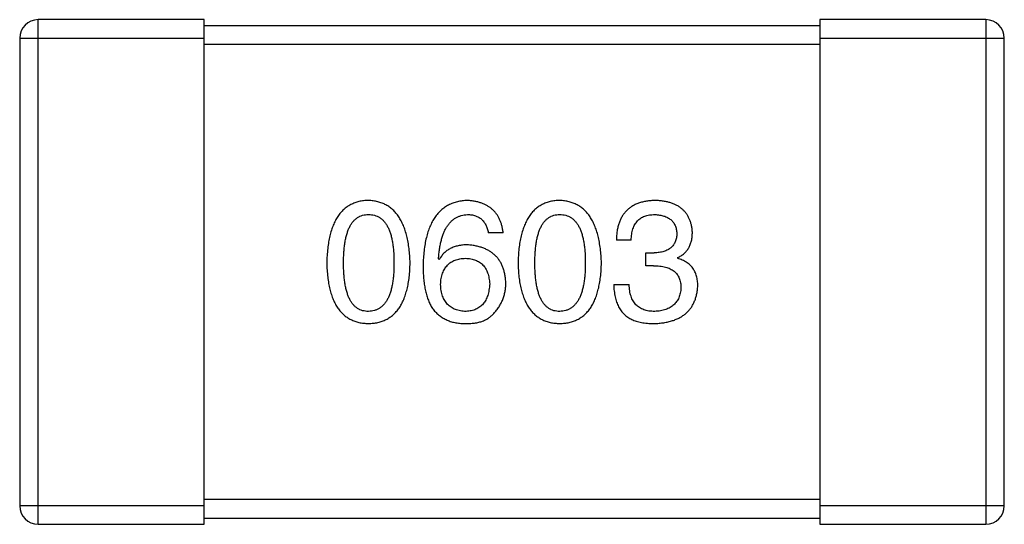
# Model space of a CAD drawing. Header units: millimetres. Extents: x 42 to 554, y 166 to 335.
# Tile 55 of 256: x 395.259 to 396.859, y 224.602 to 225.422. Entities that reach past the tile are written whole.
import ezdxf

# ---------------------------------------------------------------- set-up
doc = ezdxf.new("R2010")
doc.units = ezdxf.units.MM
doc.header["$LTSCALE"] = 30.734
doc.layers.get('0').update_dxf_attribs({"linetype": 'CONTINUOUS'})

msp = doc.modelspace()

# ---------------------------------------------------------------- linework, layer by layer
at = {"linetype": 'Continuous'}
for p, q in [((395.2887, 224.6022), (395.2887, 225.4222)), ((395.5587, 225.4222), (395.2887, 225.4222)), ((395.5587, 224.6022), (395.5587, 225.4222)), ((396.5587, 225.4122), (395.5587, 225.4122)), ((396.5587, 225.4222), (396.5587, 224.6022)), ((396.8287, 225.4222), (396.5587, 225.4222)), ((396.8287, 225.4222), (396.8287, 224.6022)), ((395.2587, 225.3922), (395.2587, 224.6322)), ((395.2587, 225.3922), (395.5587, 225.3922)), ((396.5587, 225.3922), (396.8587, 225.3922)), ((396.8587, 224.6322), (396.8587, 225.3922)), ((395.5587, 225.3822), (396.5587, 225.3822)), ((396.0442, 225.076), (396.0202, 225.076)), ((396.2523, 225.0639), (396.2283, 225.0639)), ((396.2764, 225.0224), (396.2764, 225.0432)), ((396.2764, 225.0432), (396.2895, 225.0432)), ((395.9404, 225.0322), (395.9393, 225.0333)), ((396.3278, 225.0355), (396.3278, 225.0344)), ((396.2884, 225.0224), (396.2764, 225.0224)), ((396.2239, 224.9918), (396.2491, 224.9918)), ((396.5587, 224.6422), (395.5587, 224.6422)), ((395.5587, 224.6322), (395.2587, 224.6322)), ((396.8587, 224.6322), (396.5587, 224.6322)), ((395.5587, 224.6122), (396.5587, 224.6122)), ((395.2887, 224.6022), (395.5587, 224.6022)), ((396.5587, 224.6022), (396.8287, 224.6022))]:
    msp.add_line(p, q, dxfattribs=at)
for centre, start, end in [((395.2887, 225.3922), 90, 180), ((396.8287, 225.3922), 0, 90), ((395.2887, 224.6322), 180, 270), ((396.8287, 224.6322), 270, 0)]:
    msp.add_arc(centre, 0.03, start, end, dxfattribs=at)
for points, knots in [([(395.8254, 225.1284), (395.8227, 225.1283), (395.8176, 225.1281), (395.81, 225.1268), (395.8031, 225.1246), (395.7965, 225.1218), (395.7905, 225.1181), (395.785, 225.1137), (395.78, 225.1085), (395.7755, 225.1024), (395.7715, 225.0956), (395.768, 225.0881), (395.765, 225.0798), (395.7625, 225.0706), (395.7605, 225.0608), (395.7591, 225.0501), (395.758, 225.0387), (395.7578, 225.0308), (395.7576, 225.0268)], [0, 0, 0, 0, 0.057911, 0.113262, 0.165956, 0.217443, 0.268511, 0.319665, 0.372, 0.426129, 0.483365, 0.543779, 0.607756, 0.676562, 0.749704, 0.827713, 0.911177, 1, 1, 1, 1]), ([(395.8931, 225.0268), (395.893, 225.0308), (395.8926, 225.0386), (395.8915, 225.0499), (395.8899, 225.0605), (395.8878, 225.0702), (395.8853, 225.0793), (395.8823, 225.0876), (395.8788, 225.0951), (395.8747, 225.1019), (395.8702, 225.1079), (395.8653, 225.1132), (395.8598, 225.1177), (395.8539, 225.1214), (395.8474, 225.1243), (395.8405, 225.1265), (395.8331, 225.1279), (395.828, 225.1283), (395.8254, 225.1284)], [0, 0, 0, 0, 0.088475, 0.171606, 0.249595, 0.322626, 0.391327, 0.455765, 0.516374, 0.573675, 0.628522, 0.681161, 0.732559, 0.783563, 0.83504, 0.887639, 0.942585, 1, 1, 1, 1]), ([(395.9863, 225.1284), (395.9835, 225.1282), (395.9779, 225.1279), (395.9699, 225.1264), (395.9625, 225.1242), (395.9555, 225.1211), (395.9491, 225.1173), (395.9432, 225.1125), (395.9379, 225.1071), (395.9331, 225.1008), (395.9288, 225.0937), (395.9251, 225.0859), (395.9219, 225.0772), (395.9193, 225.0678), (395.9172, 225.0576), (395.9157, 225.0465), (395.9145, 225.0347), (395.9143, 225.0266), (395.9142, 225.0224)], [0, 0, 0, 0, 0.058957, 0.115262, 0.16907, 0.221312, 0.273147, 0.324961, 0.377649, 0.432026, 0.488925, 0.549039, 0.612912, 0.680653, 0.753056, 0.830314, 0.912483, 1, 1, 1, 1]), ([(396.0442, 225.076), (396.044, 225.0779), (396.0435, 225.0818), (396.0422, 225.0875), (396.0406, 225.0928), (396.0386, 225.0977), (396.0363, 225.1022), (396.0336, 225.1064), (396.0305, 225.1103), (396.0271, 225.1138), (396.0232, 225.1168), (396.019, 225.1196), (396.0145, 225.122), (396.0095, 225.124), (396.0042, 225.1257), (395.9986, 225.127), (395.9926, 225.1279), (395.9884, 225.1282), (395.9863, 225.1284)], [0, 0, 0, 0, 0.06947, 0.136096, 0.199592, 0.260665, 0.319672, 0.377156, 0.433415, 0.489984, 0.546535, 0.604276, 0.663499, 0.725182, 0.788953, 0.855683, 0.926216, 1, 1, 1, 1]), ([(396.1363, 225.1284), (396.1336, 225.1283), (396.1284, 225.1281), (396.1209, 225.1268), (396.1139, 225.1246), (396.1074, 225.1218), (396.1013, 225.1181), (396.0958, 225.1137), (396.0908, 225.1085), (396.0864, 225.1024), (396.0823, 225.0956), (396.0789, 225.0881), (396.0759, 225.0798), (396.0734, 225.0706), (396.0714, 225.0608), (396.0699, 225.0501), (396.0689, 225.0387), (396.0686, 225.0308), (396.0685, 225.0268)], [0, 0, 0, 0, 0.057911, 0.113262, 0.165956, 0.217443, 0.268511, 0.319665, 0.372, 0.426129, 0.483365, 0.543779, 0.607756, 0.676562, 0.749704, 0.827713, 0.911177, 1, 1, 1, 1]), ([(396.204, 225.0268), (396.2038, 225.0308), (396.2035, 225.0386), (396.2024, 225.0499), (396.2007, 225.0605), (396.1987, 225.0702), (396.1962, 225.0793), (396.1931, 225.0876), (396.1896, 225.0951), (396.1856, 225.1019), (396.1811, 225.1079), (396.1761, 225.1132), (396.1707, 225.1177), (396.1647, 225.1214), (396.1583, 225.1243), (396.1514, 225.1265), (396.144, 225.1279), (396.1389, 225.1283), (396.1363, 225.1284)], [0, 0, 0, 0, 0.088475, 0.171606, 0.249595, 0.322626, 0.391327, 0.455765, 0.516374, 0.573675, 0.628522, 0.681161, 0.732559, 0.783563, 0.83504, 0.887639, 0.942585, 1, 1, 1, 1]), ([(396.2917, 225.1284), (396.2892, 225.1283), (396.2843, 225.1282), (396.2772, 225.1273), (396.2706, 225.126), (396.2644, 225.1241), (396.2587, 225.1218), (396.2536, 225.1189), (396.2488, 225.1156), (396.2446, 225.1118), (396.2408, 225.1075), (396.2376, 225.1027), (396.2349, 225.0974), (396.2325, 225.0917), (396.2307, 225.0854), (396.2294, 225.0787), (396.2285, 225.0715), (396.2284, 225.0665), (396.2283, 225.0639)], [0, 0, 0, 0, 0.073232, 0.142595, 0.207997, 0.270074, 0.329156, 0.386529, 0.441846, 0.496976, 0.551877, 0.607941, 0.665637, 0.725446, 0.788542, 0.855101, 0.925196, 1, 1, 1, 1]), ([(396.3518, 225.0771), (396.3516, 225.079), (396.3513, 225.0829), (396.3502, 225.0885), (396.3488, 225.0938), (396.3469, 225.0987), (396.3446, 225.1032), (396.3419, 225.1074), (396.3387, 225.1112), (396.3352, 225.1146), (396.3312, 225.1176), (396.3267, 225.1203), (396.3219, 225.1226), (396.3167, 225.1245), (396.311, 225.1261), (396.3049, 225.1272), (396.2985, 225.1281), (396.294, 225.1283), (396.2917, 225.1284)], [0, 0, 0, 0, 0.067521, 0.132139, 0.193339, 0.252064, 0.309083, 0.364848, 0.420021, 0.475612, 0.532002, 0.589602, 0.649896, 0.712634, 0.778603, 0.848416, 0.922155, 1, 1, 1, 1]), ([(395.7849, 225.0268), (395.785, 225.0299), (395.785, 225.0361), (395.7855, 225.045), (395.7863, 225.0534), (395.7873, 225.0611), (395.7888, 225.0681), (395.7905, 225.0746), (395.7925, 225.0805), (395.7949, 225.0857), (395.7976, 225.0904), (395.8006, 225.0944), (395.804, 225.0978), (395.8076, 225.1006), (395.8116, 225.1028), (395.8159, 225.1044), (395.8206, 225.1053), (395.8237, 225.1054), (395.8254, 225.1055)], [0, 0, 0, 0, 0.096452, 0.187278, 0.271765, 0.350519, 0.423437, 0.491321, 0.554011, 0.612224, 0.666281, 0.717003, 0.764884, 0.811423, 0.856783, 0.902993, 0.950236, 1, 1, 1, 1]), ([(395.8254, 225.1055), (395.8271, 225.1054), (395.8303, 225.1053), (395.8351, 225.1044), (395.8395, 225.1028), (395.8437, 225.1007), (395.8474, 225.0978), (395.8508, 225.0944), (395.8539, 225.0904), (395.8567, 225.0857), (395.8591, 225.0805), (395.8612, 225.0746), (395.863, 225.0681), (395.8644, 225.061), (395.8655, 225.0534), (395.8663, 225.045), (395.8668, 225.0361), (395.8669, 225.0299), (395.8669, 225.0268)], [0, 0, 0, 0, 0.050604, 0.098688, 0.145699, 0.191791, 0.238625, 0.286717, 0.337546, 0.391814, 0.449755, 0.512106, 0.579685, 0.652048, 0.730262, 0.814146, 0.904281, 1, 1, 1, 1]), ([(395.9393, 225.0333), (395.9395, 225.0362), (395.9399, 225.0417), (395.9409, 225.0496), (395.9422, 225.057), (395.9438, 225.064), (395.9456, 225.0703), (395.9478, 225.0762), (395.9503, 225.0815), (395.9531, 225.0863), (395.9562, 225.0906), (395.9596, 225.0943), (395.9633, 225.0976), (395.9673, 225.1002), (395.9716, 225.1024), (395.9763, 225.1039), (395.9812, 225.1051), (395.9846, 225.1053), (395.9863, 225.1055)], [0, 0, 0, 0, 0.089218, 0.173709, 0.252753, 0.326963, 0.397099, 0.462534, 0.524018, 0.582178, 0.637235, 0.689955, 0.741228, 0.791618, 0.841661, 0.892925, 0.945259, 1, 1, 1, 1]), ([(395.9863, 225.1055), (395.9885, 225.1054), (395.9929, 225.1053), (395.999, 225.1038), (396.0044, 225.1015), (396.0091, 225.0982), (396.013, 225.094), (396.0162, 225.0888), (396.0187, 225.0827), (396.0197, 225.0783), (396.0202, 225.076)], [0, 0, 0, 0, 0.136586, 0.261496, 0.378089, 0.490612, 0.605522, 0.725767, 0.8561, 1, 1, 1, 1]), ([(396.0958, 225.0268), (396.0958, 225.0299), (396.0959, 225.0361), (396.0964, 225.045), (396.0972, 225.0534), (396.0982, 225.0611), (396.0997, 225.0681), (396.1013, 225.0746), (396.1034, 225.0805), (396.1058, 225.0857), (396.1085, 225.0904), (396.1115, 225.0944), (396.1148, 225.0978), (396.1185, 225.1006), (396.1225, 225.1028), (396.1268, 225.1044), (396.1314, 225.1053), (396.1346, 225.1054), (396.1363, 225.1055)], [0, 0, 0, 0, 0.096452, 0.187278, 0.271765, 0.350519, 0.423437, 0.491321, 0.554011, 0.612224, 0.666281, 0.717003, 0.764884, 0.811423, 0.856783, 0.902993, 0.950236, 1, 1, 1, 1]), ([(396.1363, 225.1055), (396.1379, 225.1054), (396.1412, 225.1053), (396.146, 225.1044), (396.1504, 225.1028), (396.1545, 225.1007), (396.1583, 225.0978), (396.1617, 225.0944), (396.1648, 225.0904), (396.1676, 225.0857), (396.17, 225.0805), (396.1721, 225.0746), (396.1738, 225.0681), (396.1753, 225.061), (396.1764, 225.0534), (396.1772, 225.045), (396.1777, 225.0361), (396.1778, 225.0299), (396.1778, 225.0268)], [0, 0, 0, 0, 0.050604, 0.098688, 0.145699, 0.191791, 0.238625, 0.286717, 0.337546, 0.391814, 0.449755, 0.512106, 0.579685, 0.652048, 0.730262, 0.814146, 0.904281, 1, 1, 1, 1]), ([(396.2523, 225.0639), (396.2524, 225.0656), (396.2526, 225.0689), (396.2531, 225.0736), (396.2539, 225.078), (396.2551, 225.0821), (396.2565, 225.0858), (396.2582, 225.0892), (396.2601, 225.0923), (396.2624, 225.0951), (396.2649, 225.0976), (396.2678, 225.0997), (396.2709, 225.1015), (396.2743, 225.1029), (396.278, 225.1041), (396.2819, 225.1049), (396.2862, 225.1054), (396.2891, 225.1054), (396.2906, 225.1055)], [0, 0, 0, 0, 0.078134, 0.15164, 0.221358, 0.286689, 0.348614, 0.407697, 0.464247, 0.520153, 0.574432, 0.629291, 0.684538, 0.742032, 0.801329, 0.863637, 0.930123, 1, 1, 1, 1]), ([(396.2906, 225.1055), (396.292, 225.1054), (396.2946, 225.1053), (396.2985, 225.1048), (396.3021, 225.1041), (396.3055, 225.1032), (396.3087, 225.1021), (396.3115, 225.1007), (396.3142, 225.0991), (396.3166, 225.0973), (396.3187, 225.0953), (396.3206, 225.093), (396.3223, 225.0906), (396.3236, 225.0878), (396.3248, 225.0849), (396.3257, 225.0818), (396.3263, 225.0784), (396.3265, 225.0761), (396.3267, 225.0749)], [0, 0, 0, 0, 0.078051, 0.151197, 0.220412, 0.286742, 0.34933, 0.409464, 0.467368, 0.52298, 0.578639, 0.633998, 0.690142, 0.746855, 0.805868, 0.867776, 0.932345, 1, 1, 1, 1]), ([(396.3267, 225.0749), (396.3266, 225.0736), (396.3264, 225.0712), (396.3259, 225.0677), (396.3251, 225.0645), (396.324, 225.0614), (396.3226, 225.0586), (396.321, 225.0561), (396.3191, 225.0537), (396.3169, 225.0516), (396.3144, 225.0497), (396.3116, 225.0481), (396.3086, 225.0467), (396.3053, 225.0455), (396.3017, 225.0446), (396.2979, 225.0438), (396.2938, 225.0434), (396.291, 225.0432), (396.2895, 225.0432)], [0, 0, 0, 0, 0.067741, 0.131599, 0.192143, 0.249977, 0.306453, 0.361639, 0.416449, 0.471489, 0.527582, 0.584873, 0.644974, 0.70814, 0.77492, 0.845909, 0.920585, 1, 1, 1, 1]), ([(396.3278, 225.0355), (396.3297, 225.0365), (396.3334, 225.0383), (396.3384, 225.042), (396.3425, 225.0464), (396.346, 225.0513), (396.3486, 225.0569), (396.3505, 225.0631), (396.3516, 225.0699), (396.3517, 225.0746), (396.3518, 225.0771)], [0, 0, 0, 0, 0.125227, 0.244792, 0.361427, 0.478215, 0.59667, 0.722058, 0.856314, 1, 1, 1, 1]), ([(395.9863, 225.0563), (395.9837, 225.0562), (395.9786, 225.0561), (395.9712, 225.055), (395.9645, 225.053), (395.9584, 225.0505), (395.9529, 225.047), (395.948, 225.0429), (395.9438, 225.0379), (395.9415, 225.0342), (395.9404, 225.0322)], [0, 0, 0, 0, 0.144617, 0.279572, 0.40596, 0.526097, 0.64389, 0.760003, 0.877724, 1, 1, 1, 1]), ([(396.0486, 224.994), (396.0485, 224.9963), (396.0482, 225.0009), (396.0472, 225.0075), (396.0458, 225.0138), (396.044, 225.0196), (396.0417, 225.025), (396.0389, 225.0299), (396.0357, 225.0345), (396.032, 225.0386), (396.0278, 225.0423), (396.0232, 225.0456), (396.0182, 225.0484), (396.0127, 225.0509), (396.0067, 225.0529), (396.0003, 225.0544), (395.9935, 225.0556), (395.9887, 225.0561), (395.9863, 225.0563)], [0, 0, 0, 0, 0.071527, 0.139094, 0.20346, 0.264939, 0.323904, 0.381383, 0.437591, 0.493343, 0.549401, 0.606085, 0.664838, 0.725424, 0.788712, 0.855452, 0.925772, 1, 1, 1, 1]), ([(395.7576, 225.0268), (395.7578, 225.0228), (395.758, 225.0152), (395.7591, 225.0042), (395.7605, 224.9939), (395.7625, 224.9843), (395.765, 224.9755), (395.768, 224.9675), (395.7715, 224.9601), (395.7755, 224.9536), (395.78, 224.9477), (395.785, 224.9427), (395.7905, 224.9384), (395.7965, 224.9348), (395.8031, 224.9321), (395.8101, 224.93), (395.8176, 224.9288), (395.8227, 224.9285), (395.8254, 224.9284)], [0, 0, 0, 0, 0.087693, 0.170223, 0.247496, 0.319826, 0.387768, 0.451403, 0.511459, 0.568358, 0.622671, 0.675251, 0.726739, 0.778422, 0.830759, 0.884394, 0.940865, 1, 1, 1, 1]), ([(395.8254, 224.9481), (395.8237, 224.9482), (395.8206, 224.9483), (395.8159, 224.9492), (395.8116, 224.9507), (395.8076, 224.953), (395.8039, 224.9557), (395.8006, 224.9591), (395.7976, 224.9632), (395.7949, 224.9678), (395.7925, 224.9731), (395.7905, 224.9789), (395.7888, 224.9855), (395.7873, 224.9925), (395.7863, 225.0002), (395.7855, 225.0085), (395.785, 225.0174), (395.785, 225.0236), (395.7849, 225.0268)], [0, 0, 0, 0, 0.049766, 0.097012, 0.143225, 0.188786, 0.235079, 0.282962, 0.333687, 0.387747, 0.445963, 0.508657, 0.576545, 0.649868, 0.72822, 0.812712, 0.903543, 1, 1, 1, 1]), ([(395.8254, 224.9284), (395.828, 224.9285), (395.8332, 224.9288), (395.8407, 224.93), (395.8477, 224.9321), (395.8543, 224.9348), (395.8603, 224.9384), (395.8658, 224.9427), (395.8708, 224.9477), (395.8753, 224.9536), (395.8793, 224.9601), (395.8828, 224.9675), (395.8858, 224.9755), (395.8882, 224.9843), (395.8903, 224.9939), (395.8917, 225.0042), (395.8927, 225.0152), (395.893, 225.0228), (395.8931, 225.0268)], [0, 0, 0, 0, 0.059134, 0.115603, 0.169236, 0.221572, 0.273254, 0.32474, 0.377319, 0.431815, 0.488555, 0.548609, 0.612242, 0.680182, 0.75251, 0.829782, 0.91231, 1, 1, 1, 1]), ([(395.8669, 225.0268), (395.8669, 225.0236), (395.8668, 225.0176), (395.8663, 225.0088), (395.8655, 225.0006), (395.8644, 224.9929), (395.863, 224.9859), (395.8612, 224.9795), (395.8591, 224.9736), (395.8567, 224.9684), (395.8539, 224.9637), (395.8508, 224.9597), (395.8474, 224.9562), (395.8436, 224.9533), (395.8395, 224.9511), (395.8351, 224.9494), (395.8303, 224.9484), (395.8271, 224.9482), (395.8254, 224.9481)], [0, 0, 0, 0, 0.094834, 0.184067, 0.267029, 0.344713, 0.417334, 0.484367, 0.546941, 0.604717, 0.65953, 0.710539, 0.759381, 0.806382, 0.853027, 0.900623, 0.949121, 1, 1, 1, 1]), ([(395.9426, 224.9918), (395.9427, 224.9935), (395.9429, 224.9967), (395.9436, 225.0015), (395.9446, 225.0059), (395.9458, 225.01), (395.9474, 225.0138), (395.9492, 225.0173), (395.9513, 225.0204), (395.9537, 225.0233), (395.9564, 225.0258), (395.9594, 225.028), (395.9626, 225.0299), (395.9662, 225.0314), (395.97, 225.0327), (395.9741, 225.0336), (395.9784, 225.0342), (395.9815, 225.0344), (395.983, 225.0344)], [0, 0, 0, 0, 0.076072, 0.148369, 0.216753, 0.281358, 0.342792, 0.401604, 0.458929, 0.514444, 0.569818, 0.625343, 0.681554, 0.739608, 0.800134, 0.863477, 0.929547, 1, 1, 1, 1]), ([(395.983, 225.0344), (395.9845, 225.0344), (395.9874, 225.0342), (395.9917, 225.0336), (395.9957, 225.0327), (395.9994, 225.0315), (396.0028, 225.03), (396.006, 225.0281), (396.0089, 225.026), (396.0115, 225.0235), (396.0138, 225.0208), (396.0159, 225.0177), (396.0176, 225.0143), (396.0192, 225.0106), (396.0203, 225.0066), (396.0213, 225.0023), (396.022, 224.9977), (396.0222, 224.9945), (396.0224, 224.9929)], [0, 0, 0, 0, 0.069884, 0.136529, 0.199638, 0.259844, 0.317774, 0.374356, 0.430026, 0.485148, 0.5409, 0.597889, 0.657472, 0.718614, 0.783613, 0.85129, 0.923712, 1, 1, 1, 1]), ([(396.0685, 225.0268), (396.0686, 225.0228), (396.0689, 225.0152), (396.0699, 225.0042), (396.0714, 224.9939), (396.0734, 224.9843), (396.0759, 224.9755), (396.0789, 224.9675), (396.0823, 224.9601), (396.0864, 224.9536), (396.0908, 224.9477), (396.0958, 224.9427), (396.1014, 224.9384), (396.1074, 224.9348), (396.1139, 224.9321), (396.1209, 224.93), (396.1284, 224.9288), (396.1336, 224.9285), (396.1363, 224.9284)], [0, 0, 0, 0, 0.087693, 0.170223, 0.247496, 0.319826, 0.387768, 0.451403, 0.511459, 0.568358, 0.622671, 0.675251, 0.726739, 0.778422, 0.830759, 0.884394, 0.940865, 1, 1, 1, 1]), ([(396.1363, 224.9481), (396.1346, 224.9482), (396.1314, 224.9483), (396.1268, 224.9492), (396.1225, 224.9507), (396.1185, 224.953), (396.1148, 224.9557), (396.1115, 224.9591), (396.1085, 224.9632), (396.1058, 224.9678), (396.1034, 224.9731), (396.1013, 224.9789), (396.0997, 224.9855), (396.0982, 224.9925), (396.0971, 225.0002), (396.0964, 225.0085), (396.0959, 225.0174), (396.0958, 225.0236), (396.0958, 225.0268)], [0, 0, 0, 0, 0.049766, 0.097012, 0.143225, 0.188786, 0.235079, 0.282962, 0.333687, 0.387747, 0.445963, 0.508657, 0.576545, 0.649868, 0.72822, 0.812712, 0.903543, 1, 1, 1, 1]), ([(396.1363, 224.9284), (396.1389, 224.9285), (396.1441, 224.9288), (396.1516, 224.93), (396.1586, 224.9321), (396.1651, 224.9348), (396.1711, 224.9384), (396.1767, 224.9427), (396.1817, 224.9477), (396.1862, 224.9536), (396.1902, 224.9601), (396.1936, 224.9675), (396.1966, 224.9755), (396.1991, 224.9843), (396.2011, 224.9939), (396.2026, 225.0042), (396.2036, 225.0152), (396.2039, 225.0228), (396.204, 225.0268)], [0, 0, 0, 0, 0.059134, 0.115603, 0.169236, 0.221572, 0.273254, 0.32474, 0.377319, 0.431815, 0.488555, 0.548609, 0.612242, 0.680182, 0.75251, 0.829782, 0.91231, 1, 1, 1, 1]), ([(396.1778, 225.0268), (396.1778, 225.0236), (396.1777, 225.0176), (396.1772, 225.0088), (396.1764, 225.0006), (396.1753, 224.9929), (396.1739, 224.9859), (396.1721, 224.9795), (396.17, 224.9736), (396.1676, 224.9684), (396.1648, 224.9637), (396.1617, 224.9597), (396.1583, 224.9562), (396.1545, 224.9533), (396.1504, 224.9511), (396.146, 224.9494), (396.1412, 224.9484), (396.1379, 224.9482), (396.1363, 224.9481)], [0, 0, 0, 0, 0.094834, 0.184067, 0.267029, 0.344713, 0.417334, 0.484367, 0.546941, 0.604717, 0.65953, 0.710539, 0.759381, 0.806382, 0.853027, 0.900623, 0.949121, 1, 1, 1, 1]), ([(396.3605, 224.9896), (396.3605, 224.9911), (396.3605, 224.9938), (396.36, 224.9979), (396.3595, 225.0018), (396.3585, 225.0055), (396.3574, 225.009), (396.356, 225.0123), (396.3543, 225.0154), (396.3524, 225.0184), (396.3502, 225.0211), (396.3478, 225.0236), (396.345, 225.0259), (396.3421, 225.028), (396.3389, 225.0299), (396.3354, 225.0317), (396.3317, 225.0332), (396.3291, 225.034), (396.3278, 225.0344)], [0, 0, 0, 0, 0.071215, 0.138707, 0.20396, 0.266995, 0.327734, 0.387609, 0.445602, 0.503345, 0.561136, 0.618597, 0.677672, 0.738255, 0.799989, 0.863961, 0.930555, 1, 1, 1, 1]), ([(395.9142, 225.0224), (395.9142, 225.0189), (395.9142, 225.012), (395.915, 225.002), (395.916, 224.9925), (395.9176, 224.9838), (395.9196, 224.9756), (395.922, 224.968), (395.9249, 224.961), (395.9272, 224.9567), (395.9284, 224.9546)], [0, 0, 0, 0, 0.151498, 0.29521, 0.430242, 0.557137, 0.677306, 0.790845, 0.898111, 1, 1, 1, 1]), ([(396.2884, 225.0224), (396.2902, 225.0224), (396.2937, 225.0224), (396.2988, 225.0219), (396.3035, 225.0212), (396.3079, 225.0202), (396.312, 225.019), (396.3157, 225.0174), (396.319, 225.0156), (396.322, 225.0135), (396.3247, 225.0111), (396.327, 225.0084), (396.3289, 225.0054), (396.3305, 225.0021), (396.3317, 224.9986), (396.3326, 224.9947), (396.3331, 224.9906), (396.3332, 224.9878), (396.3332, 224.9863)], [0, 0, 0, 0, 0.082495, 0.159728, 0.232496, 0.300725, 0.365163, 0.425859, 0.483728, 0.538892, 0.592921, 0.646195, 0.699968, 0.754746, 0.811387, 0.870806, 0.933482, 1, 1, 1, 1]), ([(396.0224, 224.9929), (396.0222, 224.9912), (396.022, 224.9878), (396.0213, 224.9829), (396.0204, 224.9784), (396.0192, 224.9742), (396.0178, 224.9702), (396.016, 224.9666), (396.0141, 224.9633), (396.0118, 224.9604), (396.0092, 224.9577), (396.0064, 224.9553), (396.0033, 224.9533), (396, 224.9516), (395.9964, 224.9502), (395.9925, 224.9492), (395.9884, 224.9485), (395.9856, 224.9482), (395.9841, 224.9481)], [0, 0, 0, 0, 0.078863, 0.153308, 0.223539, 0.289857, 0.35341, 0.413572, 0.471721, 0.528235, 0.584279, 0.638781, 0.69466, 0.751251, 0.809198, 0.869697, 0.933318, 1, 1, 1, 1]), ([(396.0289, 224.9448), (396.0305, 224.9465), (396.0336, 224.95), (396.0376, 224.9556), (396.041, 224.9614), (396.0438, 224.9674), (396.0459, 224.9737), (396.0475, 224.9803), (396.0484, 224.9871), (396.0485, 224.9917), (396.0486, 224.994)], [0, 0, 0, 0, 0.129393, 0.255335, 0.378531, 0.500878, 0.622934, 0.746191, 0.87096, 1, 1, 1, 1]), ([(395.9841, 224.9481), (395.9825, 224.9482), (395.9794, 224.9483), (395.9749, 224.949), (395.9707, 224.9499), (395.9668, 224.9512), (395.9631, 224.9527), (395.9598, 224.9547), (395.9567, 224.9569), (395.954, 224.9596), (395.9515, 224.9624), (395.9494, 224.9657), (395.9474, 224.9692), (395.9459, 224.9731), (395.9446, 224.9774), (395.9436, 224.9819), (395.9429, 224.9867), (395.9427, 224.9901), (395.9426, 224.9918)], [0, 0, 0, 0, 0.070403, 0.137196, 0.200053, 0.260887, 0.31876, 0.37535, 0.430743, 0.485927, 0.541678, 0.598832, 0.657726, 0.719441, 0.783504, 0.851852, 0.923533, 1, 1, 1, 1]), ([(396.2239, 224.9918), (396.224, 224.99), (396.2241, 224.9865), (396.2246, 224.9814), (396.2253, 224.9766), (396.2261, 224.9719), (396.2272, 224.9675), (396.2285, 224.9633), (396.2301, 224.9594), (396.2318, 224.9558), (396.2337, 224.9523), (396.2359, 224.9491), (396.2383, 224.9461), (396.2409, 224.9434), (396.2437, 224.9409), (396.2468, 224.9387), (396.25, 224.9366), (396.2523, 224.9355), (396.2534, 224.935)], [0, 0, 0, 0, 0.078937, 0.154495, 0.226898, 0.296844, 0.363348, 0.427781, 0.48946, 0.549586, 0.607902, 0.664733, 0.720805, 0.776157, 0.831175, 0.886736, 0.943094, 1, 1, 1, 1]), ([(396.2906, 224.9481), (396.289, 224.9481), (396.2858, 224.9482), (396.2812, 224.9487), (396.2769, 224.9495), (396.2729, 224.9508), (396.2692, 224.9523), (396.2658, 224.9542), (396.2627, 224.9564), (396.2599, 224.959), (396.2575, 224.9619), (396.2553, 224.9652), (396.2535, 224.9688), (396.252, 224.9727), (396.2508, 224.977), (396.2499, 224.9816), (396.2493, 224.9866), (396.2491, 224.99), (396.2491, 224.9918)], [0, 0, 0, 0, 0.071272, 0.13882, 0.201858, 0.262757, 0.320043, 0.376709, 0.431462, 0.486034, 0.541209, 0.597703, 0.65589, 0.717768, 0.782056, 0.850407, 0.92277, 1, 1, 1, 1]), ([(396.2895, 224.9284), (396.2922, 224.9285), (396.2976, 224.9288), (396.3053, 224.9297), (396.3125, 224.9311), (396.3193, 224.933), (396.3255, 224.9352), (396.3312, 224.9379), (396.3365, 224.9411), (396.3412, 224.9447), (396.3454, 224.9488), (396.3491, 224.9533), (396.3523, 224.9583), (396.355, 224.9637), (396.3572, 224.9695), (396.3588, 224.9758), (396.36, 224.9826), (396.3604, 224.9872), (396.3605, 224.9896)], [0, 0, 0, 0, 0.078078, 0.151942, 0.221594, 0.28726, 0.350176, 0.409768, 0.467648, 0.523784, 0.578904, 0.634014, 0.689819, 0.746826, 0.805875, 0.867063, 0.931764, 1, 1, 1, 1]), ([(396.3332, 224.9863), (396.3331, 224.9849), (396.3329, 224.982), (396.3321, 224.9779), (396.3312, 224.974), (396.3298, 224.9704), (396.3282, 224.9671), (396.3263, 224.964), (396.324, 224.9612), (396.3215, 224.9587), (396.3187, 224.9564), (396.3155, 224.9544), (396.3121, 224.9527), (396.3084, 224.9512), (396.3043, 224.95), (396.3, 224.9491), (396.2954, 224.9484), (396.2922, 224.9482), (396.2906, 224.9481)], [0, 0, 0, 0, 0.068514, 0.133941, 0.195994, 0.255362, 0.312994, 0.369441, 0.424687, 0.480522, 0.537148, 0.594801, 0.654411, 0.716817, 0.781981, 0.850498, 0.923306, 1, 1, 1, 1]), ([(395.9284, 224.9546), (395.9298, 224.9526), (395.9328, 224.9487), (395.938, 224.9435), (395.9437, 224.9391), (395.9499, 224.9354), (395.9566, 224.9324), (395.9639, 224.9303), (395.9716, 224.9289), (395.977, 224.9286), (395.9797, 224.9284)], [0, 0, 0, 0, 0.125033, 0.246266, 0.36603, 0.485265, 0.606781, 0.732144, 0.862551, 1, 1, 1, 1]), ([(395.9797, 224.9284), (395.9825, 224.9284), (395.9879, 224.9283), (395.9957, 224.9289), (396.0029, 224.93), (396.0094, 224.9318), (396.0153, 224.9341), (396.0205, 224.9371), (396.0251, 224.9406), (396.0277, 224.9434), (396.0289, 224.9448)], [0, 0, 0, 0, 0.156782, 0.301945, 0.436395, 0.561474, 0.678489, 0.78853, 0.894967, 1, 1, 1, 1]), ([(396.2534, 224.935), (396.2546, 224.9344), (396.2569, 224.9334), (396.2607, 224.932), (396.2647, 224.9309), (396.2691, 224.93), (396.2738, 224.9293), (396.2787, 224.9288), (396.284, 224.9285), (396.2876, 224.9284), (396.2895, 224.9284)], [0, 0, 0, 0, 0.101955, 0.208983, 0.322698, 0.44339, 0.570851, 0.70629, 0.84885, 1, 1, 1, 1])]:
    msp.add_open_spline(points, degree=3, knots=knots, dxfattribs=at)

doc.saveas('drawing.dxf')
